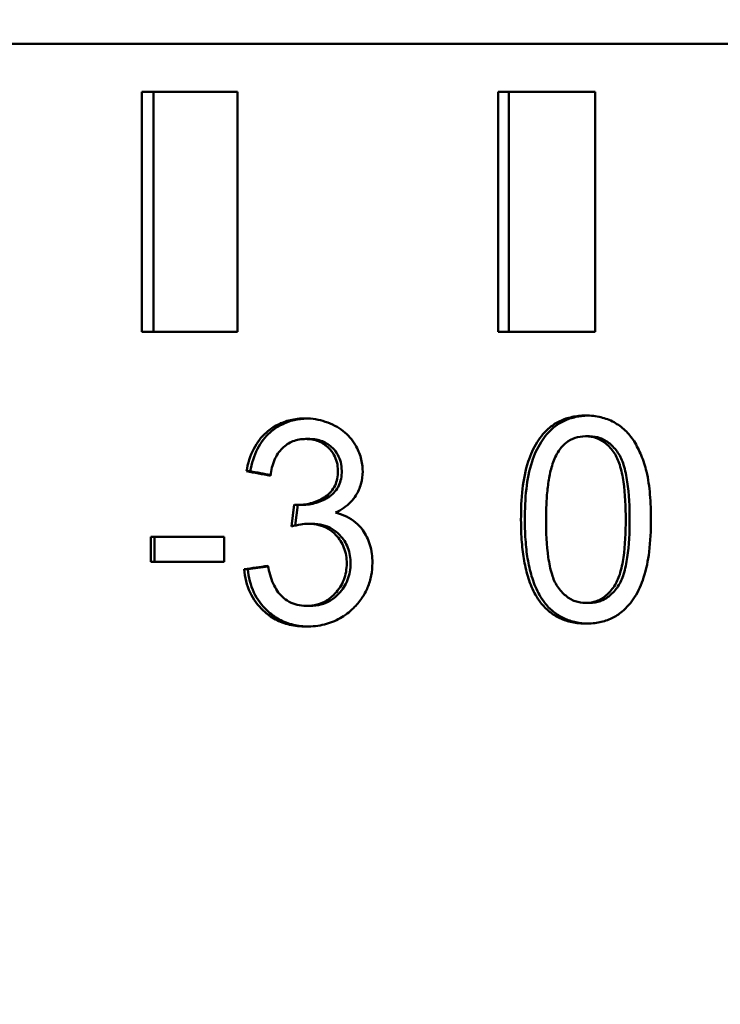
# Model space of a CAD drawing. Header units: millimetres. Extents: x 0 to 14369, y -869 to 2970.
# Tile 135 of 256: x 1360.4 to 1367.69, y 1888.76 to 1899.01. Entities that reach past the tile are written whole.
import ezdxf

# ---------------------------------------------------------------- set-up
doc = ezdxf.new("R2010")
doc.units = ezdxf.units.MM
doc.header["$LTSCALE"] = 10
doc.layers.add('Bemaßung (ISO)', color=7, linetype='Continuous', lineweight=25)
doc.layers.add('Sichtbar (ISO)', color=7, linetype='Continuous', lineweight=50)
doc.styles.add('Notiztext (DIN)', font='isocpeur.ttf')
doc.dimstyles.new('Standard (DIN)', dxfattribs={"dimscale": 10, "dimtxt": 3.5, "dimasz": 2.5, "dimexe": 3.175, "dimexo": 0.8, "dimgap": 0.8, "dimtad": 1, "dimrnd": 1e-08, "dimzin": 0, "dimtxsty": 'Notiztext (DIN)', "dimcen": 0.09, "dimdle": 10, "dimclrd": 256, "dimclre": 256, "dimclrt": 256, "dimadec": 0, "dimazin": 0, "dimtfac": 1, "dimtmove": 0, "dimatfit": 3, "dimfxl": 1, "dimtolj": 1, "dimtzin": 0, "dimlwd": -1, "dimlwe": -1, "dimarcsym": 0})

# ---------------------------------------------------------------- blocks, each defined once
blk = doc.blocks.new('*D13')
at = {"layer": 'Bemaßung (ISO)', "transparency": 16777216}
for p, q in [((1297.655, 2633.514), (1541.405, 2633.514)), ((1509.655, 1658.514), (1509.655, 2608.514)), ((1293.805, 1633.514), (1541.405, 1633.514))]:
    blk.add_line(p, q, dxfattribs=at)
for points in [[(1505.488, 2608.514), (1513.821, 2608.514), (1509.655, 2633.514)], [(1505.488, 1658.514), (1513.821, 1658.514), (1509.655, 1633.514)]]:
    blk.add_solid(points, dxfattribs=at)
at = {"layer": 'Defpoints', "color": 0, "transparency": 16777216}
for p in [(1289.655, 2633.514), (1509.655, 2633.514), (1285.805, 1633.514)]:
    blk.add_point(p, dxfattribs=at)
at = {"layer": 'Bemaßung (ISO)', "transparency": 16777216, "insert": (1459.655, 2060.889), "char_height": 35, "attachment_point": 1, "rotation": 90, "style": 'Notiztext (DIN)'}
blk.add_mtext('\\A1;1000,00', dxfattribs=at)
blk = doc.blocks.new('*D16')
at = {"layer": 'Bemaßung (ISO)', "transparency": 16777216}
for p, q in [((1319.754, 2563.113), (1623.504, 2563.113)), ((1591.754, 1734.915), (1591.754, 2538.113)), ((1319.754, 1709.915), (1623.504, 1709.915))]:
    blk.add_line(p, q, dxfattribs=at)
for points in [[(1587.587, 2538.113), (1595.921, 2538.113), (1591.754, 2563.113)], [(1587.587, 1734.915), (1595.921, 1734.915), (1591.754, 1709.915)]]:
    blk.add_solid(points, dxfattribs=at)
at = {"layer": 'Defpoints', "color": 0, "transparency": 16777216}
for p in [(1311.754, 2563.113), (1591.754, 2563.113), (1311.754, 1709.915)]:
    blk.add_point(p, dxfattribs=at)
at = {"layer": 'Bemaßung (ISO)', "transparency": 16777216, "insert": (1541.754, 2072.639), "char_height": 35, "attachment_point": 1, "rotation": 90, "style": 'Notiztext (DIN)'}
blk.add_mtext('\\A1;853,20', dxfattribs=at)

msp = doc.modelspace()

# ---------------------------------------------------------------- linework, layer by layer
at = {"layer": 'Sichtbar (ISO)'}
for p, q in [((1327.025, 1898.764), (1381.821, 1898.764)), ((1362.67, 1898.264), (1361.675, 1898.264)), ((1361.675, 1898.264), (1361.675, 1895.764)), ((1361.795, 1895.764), (1361.795, 1898.264)), ((1362.67, 1895.764), (1362.67, 1898.264)), ((1366.39, 1898.264), (1365.379, 1898.264)), ((1365.379, 1898.264), (1365.379, 1895.764)), ((1365.491, 1895.764), (1365.491, 1898.264)), ((1366.39, 1895.764), (1366.39, 1898.264)), ((1361.675, 1895.764), (1362.67, 1895.764)), ((1365.379, 1895.764), (1366.39, 1895.764)), ((1363.379, 1894.649), (1363.419, 1894.649)), ((1366.29, 1894.677), (1366.33, 1894.677)), ((1362.801, 1894.313), (1362.762, 1894.313)), ((1363.257, 1893.966), (1363.229, 1893.737)), ((1363.27, 1893.748), (1363.296, 1893.963)), ((1363.297, 1893.963), (1363.337, 1893.963)), ((1363.406, 1893.766), (1363.445, 1893.766)), ((1361.766, 1893.632), (1361.766, 1893.37)), ((1362.529, 1893.632), (1361.766, 1893.632)), ((1361.806, 1893.37), (1361.806, 1893.632)), ((1362.529, 1893.37), (1362.529, 1893.632)), ((1361.766, 1893.37), (1362.529, 1893.37)), ((1362.737, 1893.294), (1362.777, 1893.294)), ((1363.385, 1892.912), (1363.425, 1892.912)), ((1366.293, 1892.942), (1366.333, 1892.942))]:
    msp.add_line(p, q, dxfattribs=at)
for points, knots in [([(1362.97, 1894.718), (1363.005, 1894.749), (1363.044, 1894.776), (1363.085, 1894.797), (1363.127, 1894.818), (1363.171, 1894.835), (1363.219, 1894.846), (1363.267, 1894.857), (1363.319, 1894.863), (1363.374, 1894.863)], [0, 0, 0, 0, 0.333333, 0.333333, 0.333333, 0.666667, 0.666667, 0.666667, 1, 1, 1, 1]), ([(1363.009, 1894.718), (1363.045, 1894.749), (1363.083, 1894.776), (1363.125, 1894.797), (1363.166, 1894.818), (1363.211, 1894.835), (1363.259, 1894.846), (1363.301, 1894.855), (1363.346, 1894.861), (1363.393, 1894.862)], [0, 0, 0, 0, 0.3333333, 0.3333333, 0.3333333, 0.6666667, 0.6666667, 0.6666667, 0.9584454, 0.9584454, 0.9584454, 0.9584454]), ([(1363.374, 1894.863), (1363.411, 1894.863), (1363.446, 1894.86), (1363.481, 1894.854), (1363.516, 1894.848), (1363.549, 1894.84), (1363.582, 1894.829), (1363.616, 1894.818), (1363.649, 1894.804), (1363.681, 1894.787)], [0, 0, 0, 0, 0.3333333, 0.3333333, 0.3333333, 0.6666667, 0.6666667, 0.6666667, 1, 1, 1, 1]), ([(1365.917, 1894.768), (1365.95, 1894.795), (1365.985, 1894.818), (1366.023, 1894.836), (1366.062, 1894.855), (1366.104, 1894.869), (1366.149, 1894.878), (1366.194, 1894.888), (1366.242, 1894.893), (1366.293, 1894.893)], [0, 0, 0, 0, 0.3333333, 0.3333333, 0.3333333, 0.6666667, 0.6666667, 0.6666667, 1, 1, 1, 1]), ([(1365.957, 1894.768), (1365.99, 1894.795), (1366.025, 1894.818), (1366.063, 1894.836), (1366.102, 1894.855), (1366.144, 1894.869), (1366.189, 1894.878), (1366.228, 1894.887), (1366.269, 1894.891), (1366.313, 1894.892)], [0, 0, 0, 0, 0.3333333, 0.3333333, 0.3333333, 0.6666667, 0.6666667, 0.6666667, 0.9556408, 0.9556408, 0.9556408, 0.9556408]), ([(1366.293, 1894.893), (1366.345, 1894.893), (1366.398, 1894.887), (1366.497, 1894.864), (1366.542, 1894.847), (1366.586, 1894.823)], [0.000001, 0.000001, 0.000001, 0.000001, 0.01628703, 0.01628703, 0.03146702, 0.03146702, 0.03146702, 0.03146702]), ([(1366.586, 1894.823), (1366.627, 1894.8), (1366.666, 1894.772), (1366.737, 1894.705), (1366.767, 1894.667), (1366.794, 1894.625)], [0.000001, 0.000001, 0.000001, 0.000001, 0.01471683, 0.01471683, 0.02971139, 0.02971139, 0.02971139, 0.02971139]), ([(1362.762, 1894.313), (1362.776, 1894.394), (1362.8, 1894.474), (1362.872, 1894.612), (1362.915, 1894.67), (1362.97, 1894.718)], [0.000001, 0.000001, 0.000001, 0.000001, 0.02485083, 0.02485083, 0.04721265, 0.04721265, 0.04721265, 0.04721265]), ([(1362.801, 1894.313), (1362.816, 1894.394), (1362.84, 1894.474), (1362.911, 1894.612), (1362.955, 1894.67), (1363.009, 1894.718)], [0.000001, 0.000001, 0.000001, 0.000001, 0.02485163, 0.02485163, 0.04721281, 0.04721281, 0.04721281, 0.04721281]), ([(1363.681, 1894.787), (1363.713, 1894.771), (1363.741, 1894.752), (1363.768, 1894.731), (1363.794, 1894.711), (1363.817, 1894.688), (1363.839, 1894.664), (1363.86, 1894.64), (1363.879, 1894.613), (1363.895, 1894.585)], [0, 0, 0, 0, 0.333333, 0.333333, 0.333333, 0.666667, 0.666667, 0.666667, 1, 1, 1, 1]), ([(1365.693, 1894.414), (1365.716, 1894.485), (1365.747, 1894.554), (1365.823, 1894.674), (1365.866, 1894.725), (1365.917, 1894.768)], [0.000001, 0.000001, 0.000001, 0.000001, 0.02263946, 0.02263946, 0.04304102, 0.04304102, 0.04304102, 0.04304102]), ([(1365.733, 1894.414), (1365.756, 1894.485), (1365.787, 1894.554), (1365.863, 1894.674), (1365.906, 1894.725), (1365.957, 1894.768)], [0.000001, 0.000001, 0.000001, 0.000001, 0.02264034, 0.02264034, 0.0430414, 0.0430414, 0.0430414, 0.0430414]), ([(1363.379, 1894.649), (1363.333, 1894.649), (1363.288, 1894.641), (1363.204, 1894.609), (1363.168, 1894.585), (1363.136, 1894.553)], [0.000001, 0.000001, 0.000001, 0.000001, 0.01441742, 0.01441742, 0.02814392, 0.02814392, 0.02814392, 0.02814392]), ([(1363.619, 1894.554), (1363.604, 1894.569), (1363.587, 1894.583), (1363.551, 1894.607), (1363.532, 1894.617), (1363.47, 1894.642), (1363.425, 1894.649), (1363.379, 1894.649)], [0.000001, 0.000001, 0.000001, 0.000001, 0.0066913, 0.0066913, 0.01335769, 0.01335769, 0.02764502, 0.02764502, 0.02764502, 0.02764502]), ([(1363.659, 1894.554), (1363.644, 1894.569), (1363.627, 1894.583), (1363.591, 1894.607), (1363.572, 1894.617), (1363.51, 1894.642), (1363.465, 1894.649), (1363.419, 1894.649)], [0.000001, 0.000001, 0.000001, 0.000001, 0.00669136, 0.00669136, 0.01335784, 0.01335784, 0.02764538, 0.02764538, 0.02764538, 0.02764538]), ([(1366.29, 1894.677), (1366.251, 1894.677), (1366.215, 1894.672), (1366.181, 1894.66), (1366.147, 1894.649), (1366.116, 1894.632), (1366.087, 1894.609), (1366.059, 1894.587), (1366.033, 1894.559), (1366.011, 1894.525)], [0, 0, 0, 0, 0.3333333, 0.3333333, 0.3333333, 0.6666667, 0.6666667, 0.6666667, 1, 1, 1, 1]), ([(1366.587, 1894.505), (1366.56, 1894.543), (1366.532, 1894.575), (1366.501, 1894.601), (1366.47, 1894.626), (1366.437, 1894.645), (1366.402, 1894.658), (1366.366, 1894.671), (1366.329, 1894.677), (1366.29, 1894.677)], [0, 0, 0, 0, 0.333333, 0.333333, 0.333333, 0.666667, 0.666667, 0.666667, 1, 1, 1, 1]), ([(1366.627, 1894.505), (1366.6, 1894.543), (1366.572, 1894.575), (1366.541, 1894.601), (1366.51, 1894.626), (1366.477, 1894.645), (1366.442, 1894.658), (1366.407, 1894.671), (1366.369, 1894.677), (1366.33, 1894.677)], [0, 0, 0, 0, 0.333333, 0.333333, 0.333333, 0.666667, 0.666667, 0.666667, 1, 1, 1, 1]), ([(1366.794, 1894.625), (1366.823, 1894.579), (1366.847, 1894.53), (1366.891, 1894.424), (1366.909, 1894.367), (1366.923, 1894.31)], [0.000001, 0.000001, 0.000001, 0.000001, 0.01649368, 0.01649368, 0.03436671, 0.03436671, 0.03436671, 0.03436671]), ([(1363.136, 1894.553), (1363.101, 1894.519), (1363.074, 1894.477), (1363.033, 1894.379), (1363.019, 1894.323), (1363.011, 1894.267)], [0.000001, 0.000001, 0.000001, 0.000001, 0.0151392, 0.0151392, 0.03213195, 0.03213195, 0.03213195, 0.03213195]), ([(1363.713, 1894.317), (1363.713, 1894.349), (1363.71, 1894.379), (1363.703, 1894.407), (1363.696, 1894.435), (1363.685, 1894.461), (1363.671, 1894.485), (1363.658, 1894.51), (1363.64, 1894.533), (1363.619, 1894.554)], [0, 0, 0, 0, 0.3333333, 0.3333333, 0.3333333, 0.6666667, 0.6666667, 0.6666667, 1, 1, 1, 1]), ([(1363.753, 1894.317), (1363.753, 1894.349), (1363.749, 1894.379), (1363.743, 1894.407), (1363.736, 1894.435), (1363.725, 1894.461), (1363.711, 1894.485), (1363.697, 1894.51), (1363.68, 1894.533), (1363.659, 1894.554)], [0, 0, 0, 0, 0.3333333, 0.3333333, 0.3333333, 0.6666667, 0.6666667, 0.6666667, 1, 1, 1, 1]), ([(1363.895, 1894.585), (1363.92, 1894.543), (1363.939, 1894.499), (1363.965, 1894.406), (1363.971, 1894.359), (1363.971, 1894.312)], [0.000001, 0.000001, 0.000001, 0.000001, 0.01467567, 0.01467567, 0.02895776, 0.02895776, 0.02895776, 0.02895776]), ([(1365.879, 1893.809), (1365.879, 1893.845), (1365.879, 1893.88), (1365.88, 1893.912), (1365.881, 1893.944), (1365.882, 1893.975), (1365.884, 1894.004), (1365.886, 1894.034), (1365.888, 1894.062), (1365.89, 1894.089), (1365.893, 1894.116), (1365.896, 1894.142), (1365.899, 1894.168), (1365.902, 1894.193), (1365.906, 1894.218), (1365.911, 1894.243), (1365.915, 1894.268), (1365.92, 1894.293), (1365.926, 1894.317), (1365.932, 1894.341), (1365.939, 1894.365), (1365.947, 1894.389), (1365.955, 1894.413), (1365.964, 1894.437), (1365.974, 1894.459), (1365.985, 1894.482), (1365.996, 1894.504), (1366.011, 1894.525)], [0, 0, 0, 0, 0.111111, 0.111111, 0.111111, 0.222222, 0.222222, 0.222222, 0.333333, 0.333333, 0.333333, 0.444444, 0.444444, 0.444444, 0.555556, 0.555556, 0.555556, 0.666667, 0.666667, 0.666667, 0.777778, 0.777778, 0.777778, 0.888889, 0.888889, 0.888889, 1, 1, 1, 1]), ([(1366.587, 1894.505), (1366.612, 1894.468), (1366.631, 1894.424), (1366.663, 1894.324), (1366.675, 1894.262), (1366.702, 1894.077), (1366.708, 1893.936), (1366.708, 1893.809)], [-0.06943629, -0.06943629, -0.06943629, -0.06943629, -0.0559889, -0.0559889, -0.0381241, -0.0381241, -0.000001, -0.000001, -0.000001, -0.000001]), ([(1366.748, 1893.809), (1366.748, 1893.936), (1366.742, 1894.077), (1366.715, 1894.262), (1366.703, 1894.324), (1366.671, 1894.424), (1366.652, 1894.468), (1366.627, 1894.505)], [0.000001, 0.000001, 0.000001, 0.000001, 0.03812418, 0.03812418, 0.05598898, 0.05598898, 0.06943646, 0.06943646, 0.06943646, 0.06943646]), ([(1365.618, 1893.809), (1365.618, 1893.915), (1365.622, 1894.025), (1365.645, 1894.225), (1365.663, 1894.324), (1365.693, 1894.414)], [0.000001, 0.000001, 0.000001, 0.000001, 0.03176515, 0.03176515, 0.06025629, 0.06025629, 0.06025629, 0.06025629]), ([(1365.658, 1893.809), (1365.658, 1893.915), (1365.662, 1894.025), (1365.685, 1894.225), (1365.703, 1894.324), (1365.733, 1894.414)], [0.000001, 0.000001, 0.000001, 0.000001, 0.03176629, 0.03176629, 0.06025635, 0.06025635, 0.06025635, 0.06025635]), ([(1363.585, 1894.05), (1363.606, 1894.065), (1363.626, 1894.082), (1363.659, 1894.121), (1363.673, 1894.142), (1363.694, 1894.188), (1363.701, 1894.211), (1363.711, 1894.263), (1363.713, 1894.29), (1363.713, 1894.317)], [0.000001, 0.000001, 0.000001, 0.000001, 0.00799179, 0.00799179, 0.01575943, 0.01575943, 0.0232117, 0.0232117, 0.03141715, 0.03141715, 0.03141715, 0.03141715]), ([(1363.625, 1894.05), (1363.646, 1894.065), (1363.666, 1894.082), (1363.699, 1894.121), (1363.713, 1894.142), (1363.734, 1894.188), (1363.741, 1894.211), (1363.751, 1894.263), (1363.753, 1894.29), (1363.753, 1894.317)], [0.000001, 0.000001, 0.000001, 0.000001, 0.00799181, 0.00799181, 0.01575945, 0.01575945, 0.02321177, 0.02321177, 0.03141729, 0.03141729, 0.03141729, 0.03141729]), ([(1363.971, 1894.312), (1363.971, 1894.267), (1363.966, 1894.223), (1363.941, 1894.138), (1363.923, 1894.098), (1363.9, 1894.061)], [0.000001, 0.000001, 0.000001, 0.000001, 0.0134013, 0.0134013, 0.02667624, 0.02667624, 0.02667624, 0.02667624]), ([(1366.923, 1894.31), (1366.942, 1894.234), (1366.953, 1894.15), (1366.967, 1893.986), (1366.97, 1893.896), (1366.97, 1893.809)], [0.000001, 0.000001, 0.000001, 0.000001, 0.02359124, 0.02359124, 0.04962709, 0.04962709, 0.04962709, 0.04962709]), ([(1363.297, 1893.963), (1363.349, 1893.963), (1363.399, 1893.97), (1363.497, 1894), (1363.542, 1894.021), (1363.585, 1894.05)], [0.000001, 0.000001, 0.000001, 0.000001, 0.01612299, 0.01612299, 0.03197306, 0.03197306, 0.03197306, 0.03197306]), ([(1363.337, 1893.963), (1363.388, 1893.963), (1363.439, 1893.97), (1363.537, 1894), (1363.582, 1894.021), (1363.625, 1894.05)], [0.000001, 0.000001, 0.000001, 0.000001, 0.01612324, 0.01612324, 0.03197352, 0.03197352, 0.03197352, 0.03197352]), ([(1363.9, 1894.061), (1363.885, 1894.037), (1363.867, 1894.014), (1363.846, 1893.992), (1363.825, 1893.971), (1363.801, 1893.95), (1363.775, 1893.932), (1363.749, 1893.913), (1363.721, 1893.897), (1363.69, 1893.882)], [0, 0, 0, 0, 0.333333, 0.333333, 0.333333, 0.666667, 0.666667, 0.666667, 1, 1, 1, 1]), ([(1363.257, 1893.966), (1363.261, 1893.965), (1363.266, 1893.965), (1363.27, 1893.964), (1363.275, 1893.964), (1363.279, 1893.963), (1363.284, 1893.963), (1363.288, 1893.963), (1363.293, 1893.963), (1363.297, 1893.963)], [0, 0, 0, 0, 0.333333, 0.333333, 0.333333, 0.666667, 0.666667, 0.666667, 1, 1, 1, 1]), ([(1363.69, 1893.882), (1363.731, 1893.872), (1363.769, 1893.858), (1363.803, 1893.841), (1363.838, 1893.824), (1363.869, 1893.804), (1363.897, 1893.781), (1363.925, 1893.757), (1363.949, 1893.731), (1363.971, 1893.701)], [0, 0, 0, 0, 0.333333, 0.333333, 0.333333, 0.666667, 0.666667, 0.666667, 1, 1, 1, 1]), ([(1365.822, 1892.947), (1365.803, 1892.972), (1365.786, 1892.998), (1365.77, 1893.025), (1365.755, 1893.052), (1365.741, 1893.08), (1365.729, 1893.109), (1365.716, 1893.138), (1365.705, 1893.168), (1365.696, 1893.198), (1365.686, 1893.228), (1365.678, 1893.258), (1365.671, 1893.288), (1365.663, 1893.319), (1365.657, 1893.349), (1365.651, 1893.38), (1365.646, 1893.411), (1365.641, 1893.442), (1365.637, 1893.475), (1365.633, 1893.507), (1365.63, 1893.541), (1365.627, 1893.576), (1365.624, 1893.611), (1365.622, 1893.648), (1365.62, 1893.686), (1365.619, 1893.725), (1365.618, 1893.766), (1365.618, 1893.809)], [0, 0, 0, 0, 0.1111111, 0.1111111, 0.1111111, 0.2222222, 0.2222222, 0.2222222, 0.3333333, 0.3333333, 0.3333333, 0.4444444, 0.4444444, 0.4444444, 0.5555556, 0.5555556, 0.5555556, 0.6666667, 0.6666667, 0.6666667, 0.7777778, 0.7777778, 0.7777778, 0.8888889, 0.8888889, 0.8888889, 1, 1, 1, 1]), ([(1365.862, 1892.947), (1365.843, 1892.972), (1365.826, 1892.998), (1365.81, 1893.025), (1365.795, 1893.052), (1365.781, 1893.08), (1365.769, 1893.109), (1365.756, 1893.138), (1365.745, 1893.168), (1365.736, 1893.198), (1365.726, 1893.228), (1365.718, 1893.258), (1365.71, 1893.288), (1365.703, 1893.319), (1365.697, 1893.349), (1365.691, 1893.38), (1365.686, 1893.411), (1365.681, 1893.442), (1365.677, 1893.475), (1365.673, 1893.507), (1365.67, 1893.541), (1365.667, 1893.576), (1365.664, 1893.611), (1365.662, 1893.648), (1365.66, 1893.686), (1365.659, 1893.725), (1365.658, 1893.766), (1365.658, 1893.809)], [0, 0, 0, 0, 0.1111111, 0.1111111, 0.1111111, 0.2222222, 0.2222222, 0.2222222, 0.3333333, 0.3333333, 0.3333333, 0.4444444, 0.4444444, 0.4444444, 0.5555556, 0.5555556, 0.5555556, 0.6666667, 0.6666667, 0.6666667, 0.7777778, 0.7777778, 0.7777778, 0.8888889, 0.8888889, 0.8888889, 1, 1, 1, 1]), ([(1365.997, 1893.114), (1365.972, 1893.151), (1365.954, 1893.195), (1365.923, 1893.294), (1365.911, 1893.357), (1365.884, 1893.542), (1365.879, 1893.683), (1365.879, 1893.809)], [-0.06926832, -0.06926832, -0.06926832, -0.06926832, -0.05585789, -0.05585789, -0.03803612, -0.03803612, -0.000001, -0.000001, -0.000001, -0.000001]), ([(1366.708, 1893.809), (1366.708, 1893.683), (1366.702, 1893.542), (1366.675, 1893.358), (1366.663, 1893.296), (1366.631, 1893.196), (1366.612, 1893.152), (1366.587, 1893.115)], [-0.06970309, -0.06970309, -0.06970309, -0.06970309, -0.03144662, -0.03144662, -0.01351291, -0.01351291, -0.000001, -0.000001, -0.000001, -0.000001]), ([(1366.627, 1893.115), (1366.652, 1893.152), (1366.671, 1893.196), (1366.703, 1893.296), (1366.715, 1893.358), (1366.742, 1893.542), (1366.748, 1893.683), (1366.748, 1893.809)], [0.000001, 0.000001, 0.000001, 0.000001, 0.01351298, 0.01351298, 0.03144669, 0.03144669, 0.06970323, 0.06970323, 0.06970323, 0.06970323]), ([(1366.97, 1893.809), (1366.97, 1893.698), (1366.965, 1893.583), (1366.94, 1893.384), (1366.922, 1893.292), (1366.894, 1893.207)], [0.000001, 0.000001, 0.000001, 0.000001, 0.03335525, 0.03335525, 0.06028612, 0.06028612, 0.06028612, 0.06028612]), ([(1363.406, 1893.766), (1363.38, 1893.766), (1363.352, 1893.763), (1363.294, 1893.754), (1363.261, 1893.746), (1363.229, 1893.737)], [0.000001, 0.000001, 0.000001, 0.000001, 0.00814856, 0.00814856, 0.01845916, 0.01845916, 0.01845916, 0.01845916]), ([(1363.692, 1893.649), (1363.667, 1893.675), (1363.64, 1893.697), (1363.611, 1893.714), (1363.581, 1893.731), (1363.55, 1893.744), (1363.516, 1893.753), (1363.482, 1893.762), (1363.445, 1893.766), (1363.406, 1893.766)], [0, 0, 0, 0, 0.333333, 0.333333, 0.333333, 0.666667, 0.666667, 0.666667, 1, 1, 1, 1]), ([(1363.732, 1893.649), (1363.707, 1893.675), (1363.68, 1893.697), (1363.651, 1893.714), (1363.621, 1893.731), (1363.59, 1893.744), (1363.556, 1893.753), (1363.521, 1893.762), (1363.485, 1893.766), (1363.445, 1893.766)], [0, 0, 0, 0, 0.333333, 0.333333, 0.333333, 0.666667, 0.666667, 0.666667, 1, 1, 1, 1]), ([(1363.971, 1893.701), (1364.005, 1893.655), (1364.03, 1893.603), (1364.064, 1893.487), (1364.072, 1893.423), (1364.072, 1893.36)], [0.000001, 0.000001, 0.000001, 0.000001, 0.01752297, 0.01752297, 0.0365615, 0.0365615, 0.0365615, 0.0365615]), ([(1363.805, 1893.354), (1363.805, 1893.41), (1363.797, 1893.465), (1363.767, 1893.542), (1363.756, 1893.565), (1363.727, 1893.61), (1363.711, 1893.63), (1363.692, 1893.649)], [0.000001, 0.000001, 0.000001, 0.000001, 0.01681069, 0.01681069, 0.02473915, 0.02473915, 0.03284523, 0.03284523, 0.03284523, 0.03284523]), ([(1363.845, 1893.354), (1363.845, 1893.41), (1363.837, 1893.465), (1363.807, 1893.542), (1363.795, 1893.565), (1363.767, 1893.61), (1363.75, 1893.63), (1363.732, 1893.649)], [0.000001, 0.000001, 0.000001, 0.000001, 0.01681101, 0.01681101, 0.02473936, 0.02473936, 0.03284535, 0.03284535, 0.03284535, 0.03284535]), ([(1362.937, 1892.862), (1362.88, 1892.916), (1362.834, 1892.979), (1362.765, 1893.127), (1362.745, 1893.209), (1362.737, 1893.294)], [0.000001, 0.000001, 0.000001, 0.000001, 0.0241527, 0.0241527, 0.04962343, 0.04962343, 0.04962343, 0.04962343]), ([(1362.977, 1892.862), (1362.92, 1892.916), (1362.874, 1892.979), (1362.804, 1893.127), (1362.784, 1893.209), (1362.777, 1893.294)], [0.000001, 0.000001, 0.000001, 0.000001, 0.02415252, 0.02415252, 0.04962359, 0.04962359, 0.04962359, 0.04962359]), ([(1362.986, 1893.328), (1362.998, 1893.266), (1363.015, 1893.202), (1363.052, 1893.118), (1363.066, 1893.092), (1363.096, 1893.046), (1363.113, 1893.026), (1363.132, 1893.009)], [0.000001, 0.000001, 0.000001, 0.000001, 0.01900403, 0.01900403, 0.02779882, 0.02779882, 0.03575652, 0.03575652, 0.03575652, 0.03575652]), ([(1363.683, 1893.039), (1363.722, 1893.08), (1363.753, 1893.127), (1363.796, 1893.237), (1363.805, 1893.295), (1363.805, 1893.354)], [0.000001, 0.000001, 0.000001, 0.000001, 0.0174985, 0.0174985, 0.03535257, 0.03535257, 0.03535257, 0.03535257]), ([(1363.723, 1893.039), (1363.762, 1893.08), (1363.793, 1893.127), (1363.836, 1893.237), (1363.845, 1893.295), (1363.845, 1893.354)], [0.000001, 0.000001, 0.000001, 0.000001, 0.01749787, 0.01749787, 0.03535268, 0.03535268, 0.03535268, 0.03535268]), ([(1364.072, 1893.36), (1364.072, 1893.315), (1364.068, 1893.271), (1364.051, 1893.184), (1364.039, 1893.143), (1364.006, 1893.064), (1363.986, 1893.026), (1363.936, 1892.954), (1363.907, 1892.92), (1363.876, 1892.889)], [0.000001, 0.000001, 0.000001, 0.000001, 0.01346529, 0.01346529, 0.02642663, 0.02642663, 0.03944355, 0.03944355, 0.05302672, 0.05302672, 0.05302672, 0.05302672]), ([(1366.894, 1893.207), (1366.871, 1893.135), (1366.84, 1893.066), (1366.764, 1892.946), (1366.72, 1892.895), (1366.669, 1892.852)], [0.000001, 0.000001, 0.000001, 0.000001, 0.02263759, 0.02263759, 0.04308052, 0.04308052, 0.04308052, 0.04308052]), ([(1365.997, 1893.114), (1366.024, 1893.075), (1366.052, 1893.043), (1366.083, 1893.018), (1366.114, 1892.992), (1366.146, 1892.973), (1366.181, 1892.961), (1366.216, 1892.948), (1366.254, 1892.942), (1366.293, 1892.942)], [0, 0, 0, 0, 0.333333, 0.333333, 0.333333, 0.666667, 0.666667, 0.666667, 1, 1, 1, 1]), ([(1366.293, 1892.942), (1366.332, 1892.942), (1366.369, 1892.948), (1366.404, 1892.961), (1366.439, 1892.974), (1366.471, 1892.994), (1366.502, 1893.019), (1366.532, 1893.045), (1366.561, 1893.077), (1366.587, 1893.115)], [0, 0, 0, 0, 0.333333, 0.333333, 0.333333, 0.666667, 0.666667, 0.666667, 1, 1, 1, 1]), ([(1366.333, 1892.942), (1366.372, 1892.942), (1366.409, 1892.948), (1366.444, 1892.961), (1366.479, 1892.974), (1366.511, 1892.994), (1366.542, 1893.019), (1366.572, 1893.045), (1366.601, 1893.077), (1366.627, 1893.115)], [0, 0, 0, 0, 0.333333, 0.333333, 0.333333, 0.666667, 0.666667, 0.666667, 1, 1, 1, 1]), ([(1363.132, 1893.009), (1363.155, 1892.987), (1363.18, 1892.969), (1363.206, 1892.955), (1363.232, 1892.94), (1363.26, 1892.93), (1363.29, 1892.923), (1363.319, 1892.915), (1363.351, 1892.912), (1363.385, 1892.912)], [0, 0, 0, 0, 0.333333, 0.333333, 0.333333, 0.666667, 0.666667, 0.666667, 1, 1, 1, 1]), ([(1363.385, 1892.912), (1363.424, 1892.912), (1363.462, 1892.917), (1363.497, 1892.926), (1363.532, 1892.935), (1363.565, 1892.949), (1363.596, 1892.968), (1363.627, 1892.987), (1363.656, 1893.01), (1363.683, 1893.039)], [0, 0, 0, 0, 0.3333333, 0.3333333, 0.3333333, 0.6666667, 0.6666667, 0.6666667, 1, 1, 1, 1]), ([(1363.425, 1892.912), (1363.464, 1892.912), (1363.502, 1892.917), (1363.537, 1892.926), (1363.572, 1892.935), (1363.605, 1892.949), (1363.636, 1892.968), (1363.667, 1892.987), (1363.696, 1893.01), (1363.723, 1893.039)], [0, 0, 0, 0, 0.3333333, 0.3333333, 0.3333333, 0.6666667, 0.6666667, 0.6666667, 1, 1, 1, 1]), ([(1363.383, 1892.696), (1363.322, 1892.696), (1363.264, 1892.703), (1363.211, 1892.715), (1363.158, 1892.728), (1363.109, 1892.747), (1363.063, 1892.771), (1363.018, 1892.796), (1362.976, 1892.826), (1362.937, 1892.862)], [0, 0, 0, 0, 0.333333, 0.333333, 0.333333, 0.666667, 0.666667, 0.666667, 1, 1, 1, 1]), ([(1363.404, 1892.696), (1363.349, 1892.698), (1363.298, 1892.704), (1363.251, 1892.715), (1363.197, 1892.728), (1363.148, 1892.747), (1363.103, 1892.771), (1363.057, 1892.796), (1363.016, 1892.826), (1362.977, 1892.862)], [0.0357184, 0.0357184, 0.0357184, 0.0357184, 0.3333333, 0.3333333, 0.3333333, 0.6666667, 0.6666667, 0.6666667, 1, 1, 1, 1]), ([(1363.876, 1892.889), (1363.833, 1892.847), (1363.786, 1892.811), (1363.736, 1892.783), (1363.685, 1892.754), (1363.632, 1892.733), (1363.573, 1892.718), (1363.514, 1892.704), (1363.451, 1892.696), (1363.383, 1892.696)], [0, 0, 0, 0, 0.3333333, 0.3333333, 0.3333333, 0.6666667, 0.6666667, 0.6666667, 1, 1, 1, 1]), ([(1366.293, 1892.728), (1366.245, 1892.728), (1366.197, 1892.732), (1366.106, 1892.75), (1366.064, 1892.764), (1365.984, 1892.801), (1365.948, 1892.824), (1365.88, 1892.879), (1365.849, 1892.912), (1365.822, 1892.947)], [0.000001, 0.000001, 0.000001, 0.000001, 0.01489936, 0.01489936, 0.02870652, 0.02870652, 0.04196163, 0.04196163, 0.05558581, 0.05558581, 0.05558581, 0.05558581]), ([(1366.313, 1892.728), (1366.271, 1892.729), (1366.23, 1892.733), (1366.146, 1892.75), (1366.104, 1892.764), (1366.024, 1892.801), (1365.988, 1892.824), (1365.92, 1892.879), (1365.889, 1892.912), (1365.862, 1892.947)], [0.00206279, 0.00206279, 0.00206279, 0.00206279, 0.01490004, 0.01490004, 0.02870777, 0.02870777, 0.04196293, 0.04196293, 0.05558708, 0.05558708, 0.05558708, 0.05558708]), ([(1366.669, 1892.852), (1366.637, 1892.825), (1366.602, 1892.802), (1366.563, 1892.783), (1366.524, 1892.765), (1366.482, 1892.751), (1366.437, 1892.742), (1366.392, 1892.732), (1366.344, 1892.728), (1366.293, 1892.728)], [0, 0, 0, 0, 0.333333, 0.333333, 0.333333, 0.666667, 0.666667, 0.666667, 1, 1, 1, 1])]:
    msp.add_open_spline(points, degree=3, knots=knots, dxfattribs=at)
for points in [[(1363.011, 1894.267), (1362.928, 1894.282), (1362.845, 1894.298), (1362.762, 1894.313)], [(1363.012, 1894.274), (1362.942, 1894.287), (1362.872, 1894.3), (1362.801, 1894.313)], [(1362.986, 1893.328), (1362.903, 1893.317), (1362.82, 1893.305), (1362.737, 1893.294)], [(1362.987, 1893.323), (1362.917, 1893.313), (1362.847, 1893.303), (1362.777, 1893.294)]]:
    msp.add_open_spline(points, degree=3, dxfattribs=at)

# ---------------------------------------------------------------- dimensions: what is measured, and where the dimension line sits
at = {"layer": 'Bemaßung (ISO)'}
for base, p1, p2, picture, middle in [((1509.655, 2633.514), (1285.805, 1633.514), (1289.655, 2633.514), '*D13', (1509.655, 2133.514)), ((1591.754, 2563.113), (1311.754, 1709.915), (1311.754, 2563.113), '*D16', (1591.754, 2136.514))]:
    dim = msp.add_linear_dim(base=base, p1=p1, p2=p2, angle=90, dimstyle='Standard (DIN)', override={"dimgap": 0.8, "dimdec": 2, "dimtol": 0, "dimlim": 0, "dimtp": 0, "dimtm": 0, "dimtdec": 2, "dimtofl": 0, "dimatfit": 1}, dxfattribs=at)
    dim.commit()
    dim.dimension.update_dxf_attribs({"geometry": picture, "text_midpoint": middle, "dimtype": 160})

doc.saveas('drawing.dxf')
